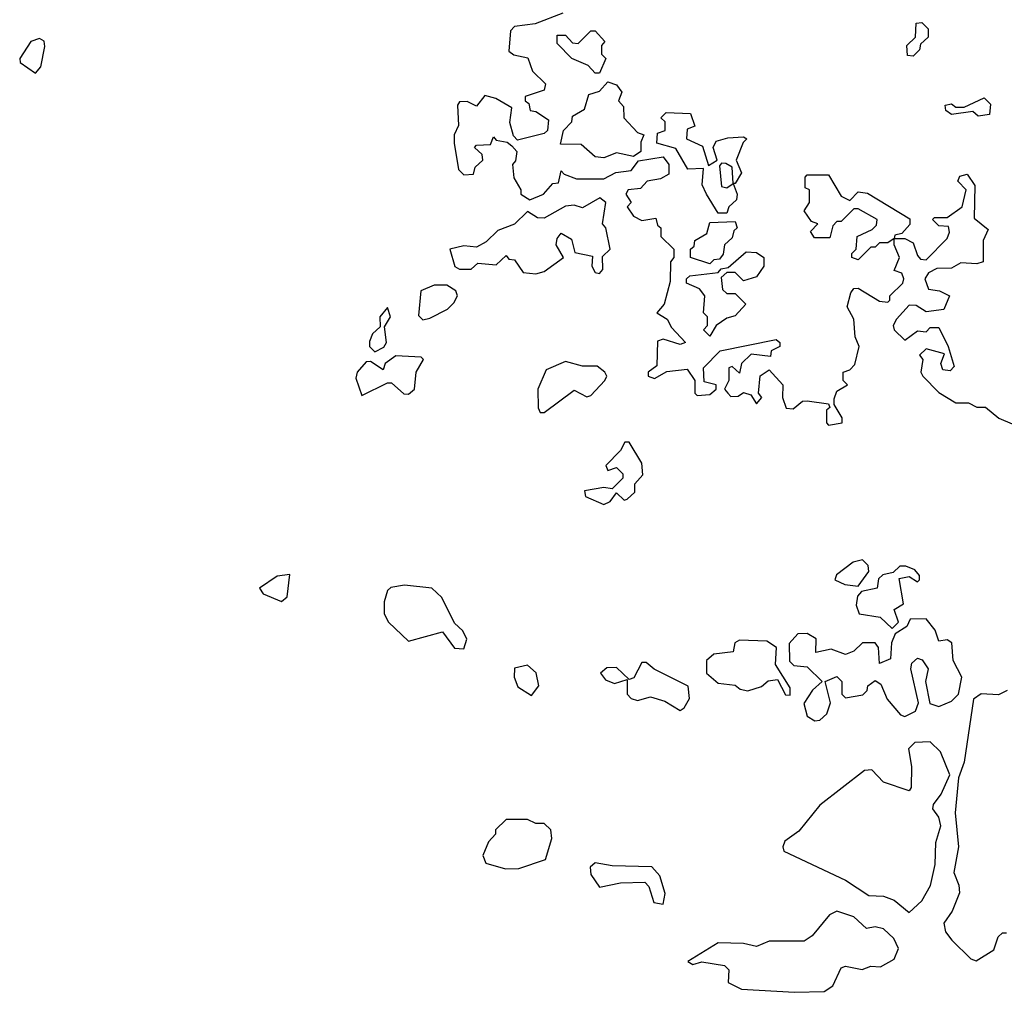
# Model space of a CAD drawing. Extents: x 2219101 to 2444320, y 201258 to 358766.
# Tile 151 of 256: x 2268548 to 2270870, y 332012 to 334306. Entities that reach past the tile are written whole.
import ezdxf

# ---------------------------------------------------------------- set-up
doc = ezdxf.new("R2010")
doc.units = 0

msp = doc.modelspace()

# ---------------------------------------------------------------- linework, layer by layer
at = {"layer": '0CON10XD'}
for points in [[(2269828.3, 334321.7), (2269763.8, 334296.2), (2269715, 334290), (2269705, 334280), (2269701.7, 334231.7), (2269713, 334223), (2269746.2, 334216.2), (2269757.5, 334185), (2269787.5, 334155), (2269785, 334140), (2269740, 334125), (2269740, 334115), (2269748.3, 334108.3), (2269751.7, 334091.7), (2269765, 334090), (2269795, 334070), (2269792.5, 334045), (2269785, 334037.5), (2269721.7, 334021.7), (2269712.5, 334032.5), (2269703.6, 334063.6), (2269708.3, 334098.3), (2269670.7, 334120.7), (2269645, 334127.5), (2269625, 334102.5), (2269603, 334113), (2269585, 334112.5), (2269580, 334105), (2269583, 334057), (2269572.5, 334035), (2269572.5, 334015), (2269583, 333953), (2269595, 333940), (2269618.3, 333941.7), (2269621.7, 333958.3), (2269640, 333975), (2269638.3, 333988.3), (2269620, 334005), (2269625, 334010), (2269658.3, 334011.7), (2269665, 334030), (2269671.7, 334021.7), (2269697.5, 334017.5), (2269708.3, 334008.3), (2269720, 333995), (2269717, 333973), (2269710, 333965), (2269713, 333933), (2269730, 333905), (2269730, 333895), (2269751.2, 333881.2), (2269783.3, 333895), (2269805, 333920), (2269818.3, 333921.7), (2269825, 333950), (2269831.7, 333941.7), (2269860.7, 333930.7), (2269925, 333930.8), (2269954, 333946), (2269989.7, 333950.3), (2270007, 333973), (2270065, 333982.5), (2270078.8, 333965), (2270078.3, 333941.7), (2270059.2, 333930.8), (2270027.5, 333925), (2270011.7, 333908.3), (2269982.5, 333905), (2269977.5, 333895), (2269990, 333875), (2269980, 333865), (2269995, 333842.5), (2270015, 333832.5), (2270048.3, 333838.3), (2270051.7, 333821.7), (2270060, 333815), (2270060, 333795), (2270090, 333765), (2270090, 333745), (2270082.5, 333735), (2270081.7, 333688.3), (2270067.5, 333635), (2270050, 333615), (2270075, 333600), (2270085, 333580), (2270117.5, 333545), (2270105, 333540), (2270065, 333552.5), (2270051.7, 333548.3), (2270050, 333490), (2270030, 333475), (2270030, 333465), (2270045, 333460), (2270073.6, 333476.4), (2270121.7, 333481.7), (2270140, 333455), (2270140, 333425), (2270145, 333420), (2270175, 333422.5), (2270190, 333435), (2270190, 333445), (2270161.7, 333451.7), (2270160, 333485), (2270200, 333525), (2270331.7, 333551.7), (2270340, 333545), (2270340, 333535), (2270320, 333525), (2270318.3, 333511.7), (2270273, 333517), (2270250, 333495), (2270245, 333472.5), (2270228.3, 333488.3), (2270220, 333485), (2270220, 333455), (2270210, 333435), (2270217.5, 333425), (2270225, 333417.5), (2270241.7, 333418.3), (2270255, 333426.7), (2270271.7, 333421.7), (2270285, 333400), (2270297.5, 333415), (2270290, 333425), (2270293.6, 333466.4), (2270315, 333480), (2270347.5, 333445), (2270346.7, 333415), (2270355, 333390), (2270371.7, 333388.3), (2270393.9, 333406.1), (2270405, 333407.5), (2270455, 333400), (2270458.3, 333391.7), (2270450, 333385), (2270450, 333355), (2270455, 333350), (2270487.5, 333355), (2270487, 333367), (2270468.3, 333398.3), (2270468.3, 333411.7), (2270475, 333430), (2270500, 333445), (2270490, 333455), (2270490, 333475), (2270505, 333480), (2270517, 333493), (2270527.5, 333535), (2270518.3, 333558.3), (2270515, 333600), (2270498.8, 333628.8), (2270507.7, 333662.3), (2270515, 333672.5), (2270525, 333673.3), (2270575, 333642.5), (2270595, 333640), (2270600, 333645), (2270600, 333655), (2270630, 333685), (2270632.5, 333695), (2270628.3, 333708.3), (2270610, 333715), (2270622.5, 333745), (2270610, 333775), (2270610, 333790), (2270635, 333790), (2270655, 333780), (2270665, 333750), (2270671.7, 333741.7), (2270685, 333740), (2270735, 333790), (2270740, 333805), (2270738.3, 333818.3), (2270715, 333820), (2270700, 333835), (2270705, 333840), (2270735, 333840), (2270770, 333865), (2270780, 333905), (2270760, 333925), (2270765, 333937.5), (2270781.7, 333941.7), (2270800, 333915), (2270798.3, 333838.3), (2270831.7, 333811.7), (2270820, 333785), (2270820, 333735), (2270805, 333730), (2270767, 333733), (2270745, 333720), (2270710.7, 333719.3), (2270690.7, 333709.3), (2270682.5, 333695), (2270690.7, 333670.7), (2270717, 333667), (2270740, 333655), (2270727, 333623), (2270685, 333617.5), (2270661.7, 333631.7), (2270645, 333632.5), (2270615, 333600), (2270607.5, 333585), (2270610, 333575), (2270635, 333550), (2270665, 333572.5), (2270685, 333570), (2270695, 333580), (2270715, 333580), (2270737.5, 333535), (2270751.7, 333488.3), (2270741.7, 333478.3), (2270725, 333480), (2270720, 333495), (2270728.3, 333518.3), (2270685, 333530), (2270670, 333515), (2270677.5, 333505), (2270672.5, 333475), (2270677.5, 333465), (2270715, 333426.7), (2270755, 333402.5), (2270785, 333402.5), (2270805, 333392.5), (2270825, 333392.5), (2270856.4, 333366.4), (2270925, 333337.5)], [(2270655, 334220), (2270641.7, 334221.7), (2270640, 334245), (2270660, 334265), (2270661.7, 334298.3), (2270675, 334300), (2270690, 334285), (2270690, 334265), (2270671.7, 334248.3), (2270670, 334235), (2270655, 334220)], [(2268585, 334180), (2268597.5, 334195), (2268607.3, 334242.7), (2268605.6, 334255.6), (2268595, 334262), (2268574, 334255), (2268548, 334215), (2268548.8, 334205), (2268585, 334180)], [(2269915, 334180), (2269905, 334180), (2269888.3, 334198.3), (2269850, 334215), (2269815, 334250), (2269815, 334270), (2269835, 334270), (2269851.7, 334251.7), (2269865, 334250), (2269895, 334280), (2269905, 334280), (2269927.5, 334255), (2269920, 334245), (2269920, 334225), (2269930, 334215), (2269915, 334180)], [(2269925, 333980), (2269905, 333982.5), (2269871.7, 334011.7), (2269823, 334013), (2269830, 334045), (2269850, 334065), (2269851.7, 334078.3), (2269880, 334095), (2269890, 334130), (2269915, 334137.5), (2269935, 334160), (2269955, 334152.5), (2269967.5, 334135), (2269960, 334115), (2269971.7, 334101.7), (2269972.5, 334075), (2270005, 334040), (2270020, 334035), (2270012.5, 334017.5), (2270012.5, 333995), (2269995, 333983.3), (2269955, 333992.5), (2269925, 333980)], [(2270808.3, 334078.3), (2270795, 334090), (2270745, 334082.5), (2270731.7, 334091.7), (2270730, 334105), (2270745, 334107.5), (2270755, 334100), (2270775, 334100), (2270821.7, 334121.7), (2270837, 334107), (2270835, 334082.5), (2270808.3, 334078.3)], [(2270215, 333850), (2270195, 333850), (2270167.5, 333895), (2270157, 333917), (2270160, 333955), (2270123.3, 333953.3), (2270095, 334002.5), (2270050, 334015), (2270051.7, 334038.3), (2270070, 334045), (2270070, 334065), (2270060, 334075), (2270072.5, 334087.5), (2270130, 334085), (2270140, 334055), (2270121.7, 334048.3), (2270120, 334025), (2270158, 334008), (2270172.5, 333962.5), (2270192.5, 333975), (2270183.3, 334005), (2270190, 334020), (2270217.7, 334027.7), (2270255, 334030), (2270262.5, 334025), (2270253.6, 334016.4), (2270237.5, 333975), (2270250, 333945), (2270235, 333920), (2270230, 333920), (2270228.3, 333958.3), (2270213, 333967), (2270202.5, 333967.5), (2270198.3, 333961.7), (2270203, 333913), (2270215, 333910), (2270230, 333920), (2270240, 333895), (2270238.3, 333881.7), (2270220, 333865), (2270215, 333850)], [(2270525, 333740), (2270510, 333745), (2270510, 333755), (2270520, 333765), (2270522.5, 333795), (2270558.3, 333811.7), (2270568.3, 333821.7), (2270570, 333835), (2270525, 333860), (2270515, 333860), (2270485, 333830), (2270475, 333830), (2270465, 333820), (2270458.3, 333791.7), (2270421.7, 333791.7), (2270413, 333807), (2270430, 333825), (2270415, 333830), (2270397.5, 333855), (2270410, 333875), (2270410, 333905), (2270400, 333910), (2270400, 333935), (2270405, 333940), (2270455, 333940), (2270485, 333890), (2270505, 333880), (2270525, 333900), (2270547, 333897), (2270646.7, 333836.7), (2270647, 333823), (2270628.3, 333801.7), (2270611.7, 333798.3), (2270610, 333790), (2270595, 333780), (2270575, 333780), (2270565, 333770), (2270555, 333770), (2270525, 333740)], [(2269765, 333706.7), (2269785, 333712.5), (2269830, 333745), (2269813.3, 333775), (2269815, 333790), (2269825, 333802.5), (2269848.8, 333788.8), (2269857, 333757), (2269898.3, 333748.3), (2269896.7, 333725), (2269905, 333710), (2269915, 333707.5), (2269923, 333717), (2269922.5, 333747.5), (2269940, 333765), (2269930, 333815), (2269922.5, 333825), (2269930, 333875), (2269915.8, 333885.8), (2269875, 333862.5), (2269855, 333868.8), (2269835, 333866.2), (2269785, 333838), (2269769.2, 333839.2), (2269745, 333853.8), (2269715, 333823.8), (2269675, 333808.8), (2269648, 333782), (2269625, 333770), (2269595, 333772.5), (2269562.5, 333765), (2269573.8, 333723.8), (2269585, 333717.5), (2269612.5, 333717.5), (2269628.3, 333731.7), (2269671.7, 333728.3), (2269695, 333750), (2269701.7, 333741.7), (2269715, 333740), (2269735, 333710), (2269765, 333706.7)], [(2270175, 333730), (2270130, 333745), (2270130, 333765), (2270138.3, 333771.7), (2270140, 333785), (2270168.3, 333801.7), (2270175, 333827.5), (2270235, 333830), (2270240, 333815), (2270231.7, 333808.3), (2270228.3, 333791.7), (2270210, 333775), (2270207, 333753), (2270198.3, 333741.7), (2270185, 333740), (2270175, 333730)], [(2270175, 333560), (2270160, 333575), (2270170, 333585), (2270170, 333605), (2270160, 333615), (2270163.3, 333655), (2270151.2, 333671.2), (2270120, 333685), (2270120, 333695), (2270128.3, 333701.7), (2270195, 333710), (2270201.7, 333718.3), (2270218.3, 333721.7), (2270261.2, 333758.8), (2270285, 333756.7), (2270302.5, 333745), (2270302.5, 333725), (2270285, 333700), (2270255, 333690), (2270235, 333710), (2270215, 333710), (2270201.7, 333698.3), (2270205, 333670), (2270215, 333660), (2270235, 333660), (2270260, 333635), (2270235, 333607.5), (2270215, 333602.5), (2270190, 333585), (2270175, 333560)], [(2269498.3, 333598.3), (2269515, 333602.5), (2269556.7, 333623.3), (2269571.7, 333638.3), (2269580, 333655), (2269576.4, 333666.4), (2269555, 333680), (2269525, 333680), (2269493.6, 333666.4), (2269488.3, 333608.3), (2269498.3, 333598.3)], [(2269385, 333522.5), (2269406.4, 333533.6), (2269412.5, 333545), (2269408.3, 333581.7), (2269422.5, 333605), (2269415, 333627.5), (2269397.5, 333605), (2269398.3, 333581.7), (2269380, 333565), (2269373, 333547), (2269372.5, 333535), (2269385, 333522.5)], [(2269355, 333420), (2269415, 333450), (2269425, 333450), (2269453.9, 333423.9), (2269465, 333423.3), (2269478.8, 333435), (2269482.5, 333475), (2269500, 333505), (2269495, 333510), (2269435, 333513.3), (2269410, 333495), (2269405, 333480), (2269375, 333500), (2269365, 333498.8), (2269343.8, 333475), (2269340.7, 333460.7), (2269355, 333420)], [(2269785, 333380), (2269855, 333432.5), (2269885, 333416.7), (2269895, 333420), (2269927.5, 333455), (2269932.5, 333465), (2269927.5, 333475), (2269909.3, 333489.3), (2269875, 333488.8), (2269835, 333500), (2269789.3, 333480.7), (2269770, 333435), (2269770.7, 333390.7), (2269775, 333380), (2269785, 333380)], [(2269925, 333162.5), (2269940, 333170), (2269955, 333190), (2269973, 333173), (2269980, 333175), (2269998.3, 333191.7), (2269998.3, 333211.7), (2270017, 333233), (2270015, 333260), (2269985, 333310), (2269975, 333310), (2269965, 333290), (2269930, 333255), (2269935, 333242.5), (2269955, 333250), (2269970, 333235), (2269970, 333225), (2269945, 333200), (2269925, 333202.5), (2269880, 333195), (2269881.7, 333181.7), (2269925, 333162.5)], [(2270525, 332970), (2270550, 333005), (2270548.8, 333018.8), (2270535, 333032.5), (2270513.3, 333026.7), (2270473.6, 332996.4), (2270470, 332985), (2270493.9, 332973.9), (2270525, 332970)], [(2270605, 332870), (2270620, 332885), (2270610, 332915), (2270631.7, 332928.3), (2270621.7, 332988.3), (2270645, 332992.5), (2270665, 332980), (2270670, 332985), (2270670, 332995), (2270658.3, 333008.3), (2270637.5, 333017.5), (2270623, 333017), (2270607.5, 333002.5), (2270583, 332997), (2270573, 332987), (2270570, 332965), (2270532.5, 332957.5), (2270523.6, 332946.4), (2270520, 332925), (2270527.5, 332905), (2270577, 332897), (2270605, 332870)], [(2269165, 332933.8), (2269178.8, 332945), (2269185, 332997.5), (2269155, 332993.8), (2269113.3, 332965), (2269121.9, 332951.9), (2269165, 332933.8)], [(2269595, 332822.5), (2269602.5, 332845), (2269592.5, 332865), (2269573, 332883), (2269543, 332943), (2269520, 332965), (2269455, 332972.5), (2269423, 332967), (2269415, 332960), (2269407, 332933), (2269407.5, 332905), (2269417.5, 332885), (2269465, 332840), (2269545, 332862.5), (2269573.6, 332823.6), (2269595, 332822.5)], [(2270422.5, 332652.5), (2270435, 332653.8), (2270451.2, 332668.8), (2270460, 332695), (2270447.5, 332745), (2270475, 332756.7), (2270486.2, 332745), (2270486.7, 332715), (2270495, 332706.7), (2270536.2, 332713.8), (2270546.2, 332723.8), (2270547.5, 332735), (2270565, 332747.5), (2270578.8, 332738.8), (2270593.1, 332703.1), (2270625, 332666.7), (2270635, 332662.5), (2270660, 332675), (2270667.5, 332695), (2270648.8, 332775), (2270651.7, 332788.3), (2270665, 332800), (2270676, 332796), (2270690, 332775), (2270683.8, 332745), (2270693.6, 332693.6), (2270715, 332685.8), (2270745, 332699.1), (2270761.2, 332715), (2270769.1, 332755), (2270748.8, 332795), (2270746.2, 332836.2), (2270735, 332843.3), (2270715, 332840), (2270706.2, 332866.2), (2270685, 332893.3), (2270647.5, 332892.5), (2270640, 332875), (2270612.5, 332857.5), (2270603.9, 332836.1), (2270601.2, 332798.8), (2270575, 332787.5), (2270573.3, 332825), (2270565, 332836.7), (2270535, 332836.7), (2270515, 332816.7), (2270495, 332808.8), (2270461.7, 332821.7), (2270425, 332813.3), (2270425.9, 332845.9), (2270405, 332858), (2270382.5, 332857.5), (2270362.5, 332835), (2270363, 332793), (2270373, 332783), (2270405, 332780), (2270440, 332745), (2270417.5, 332725), (2270397, 332693), (2270405, 332663.3), (2270422.5, 332652.5)], [(2270365, 332713.3), (2270365, 332730), (2270330, 332785), (2270332.5, 332825), (2270310, 332840), (2270245, 332842.5), (2270233.9, 332836.1), (2270230, 332815), (2270185, 332810), (2270167.5, 332795), (2270167.5, 332765), (2270195, 332741.2), (2270235, 332736.7), (2270246.7, 332726.7), (2270265, 332723.3), (2270297, 332733), (2270313, 332747), (2270335, 332750), (2270353.6, 332713.6), (2270365, 332713.3)], [(2269755, 332712.5), (2269772, 332735), (2269765.7, 332765.7), (2269745, 332783.8), (2269715, 332776.7), (2269714.2, 332755), (2269722.7, 332732.7), (2269755, 332712.5)], [(2270105, 332676.7), (2270115, 332683.3), (2270127.5, 332705), (2270124.2, 332734.2), (2270044, 332774), (2270025, 332790), (2270015, 332790), (2269996.4, 332753.6), (2269985, 332750), (2269955, 332778), (2269932.5, 332777.5), (2269917.5, 332765), (2269929.3, 332749.3), (2269950.7, 332740.7), (2269980, 332750), (2269980, 332715), (2269990, 332705), (2270005, 332700), (2270035, 332709.2), (2270069.1, 332699.1), (2270105, 332676.7)], [(2270876.1, 332723.9), (2270856.2, 332713.8), (2270815, 332716.2), (2270796.9, 332703.1), (2270775.3, 332554.7), (2270761.7, 332518.3), (2270754, 332435), (2270761.5, 332355), (2270750.4, 332295), (2270762.7, 332265), (2270763.7, 332246.3), (2270746.3, 332203.7), (2270726.9, 332175), (2270730.6, 332155), (2270745.8, 332135), (2270790.9, 332090.9), (2270803.6, 332086.4), (2270845, 332112.5), (2270855, 332142.5), (2270865, 332152.5), (2270875, 332152.5)], [(2270645, 332200), (2270675, 332228), (2270695.7, 332264.3), (2270706.4, 332313.6), (2270708.4, 332365), (2270719.6, 332405), (2270715.5, 332425), (2270701.4, 332445), (2270702.9, 332455), (2270720.9, 332479.1), (2270741.5, 332525), (2270719.5, 332579.5), (2270695, 332602.5), (2270658.8, 332601.2), (2270643.3, 332586.7), (2270650.8, 332545), (2270650, 332495), (2270645, 332487.5), (2270585, 332507.5), (2270557, 332537), (2270540, 332535), (2270435, 332453.3), (2270385, 332392.5), (2270351.7, 332368.3), (2270347.5, 332355), (2270350, 332345), (2270495, 332276.2), (2270550.5, 332240.5), (2270585, 332238.8), (2270609.7, 332229.7), (2270645, 332200)], [(2269693.6, 332303.6), (2269725, 332303.8), (2269787.5, 332325), (2269802.5, 332375), (2269800, 332395), (2269785, 332410), (2269765, 332410), (2269745, 332420), (2269695, 332420), (2269670, 332395), (2269670, 332385), (2269653, 332367), (2269640, 332335), (2269647, 332317), (2269693.6, 332303.6)], [(2270065, 332220), (2270070, 332245), (2270057, 332287), (2270038.3, 332308.3), (2269945, 332310), (2269905, 332317.5), (2269893, 332307), (2269895, 332290), (2269915, 332260), (2269965, 332270), (2270021.7, 332271.7), (2270031.7, 332261.7), (2270043.6, 332223.6), (2270065, 332220)], [(2270375, 332012), (2270445, 332014), (2270465, 332027.1), (2270485, 332069.5), (2270495, 332073.8), (2270534.1, 332065.9), (2270555, 332073.8), (2270577.8, 332072.2), (2270609.7, 332090.3), (2270620, 332115), (2270608.8, 332138.8), (2270585, 332162), (2270565, 332166.7), (2270545, 332162.5), (2270515, 332190), (2270475, 332203.3), (2270457.5, 332195), (2270416.7, 332145), (2270397.3, 332132.7), (2270315, 332132.5), (2270285, 332120), (2270255, 332127.5), (2270195, 332128.8), (2270123.3, 332085), (2270135, 332077.5), (2270156.2, 332083.8), (2270210, 332075), (2270220, 332065), (2270218.8, 332035), (2270249.7, 332019.7), (2270375, 332012)]]:
    msp.add_lwpolyline(points, dxfattribs=at)

doc.saveas('drawing.dxf')
